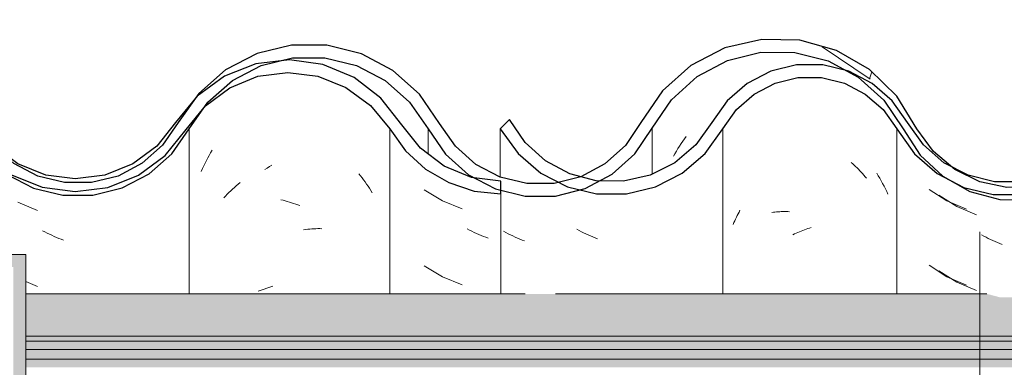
# Model space of a CAD drawing. Header units: metres. Extents: x -28.2 to 13.6, y -1.6 to 5.9.
# Tile 33 of 159: x -19.7 to -19.308, y 3.778 to 3.916. Entities that reach past the tile are written whole.
import ezdxf

# ---------------------------------------------------------------- set-up
doc = ezdxf.new("R2010")
doc.units = ezdxf.units.M
doc.linetypes.add('Traço', pattern=[0.00635, 0.003175, -0.003175])
for name, color, linetype, lineweight in [('A-ANNO-SYMB', 7, 'Continuous', 9), ('A-GLAZ-CWMG', 7, 'Continuous', 5), ('A-ROOF', 7, 'Continuous', 5)]:
    doc.layers.add(name, color=color, linetype=linetype, lineweight=lineweight)
pattern_1 = [(50, (-14.575, 2.812), (0.364365, -0.031877), [0.0381, -0.4191]), (355, (-14.575, 2.812), (-0.070485, 0.382117), [0.03048, -0.33528]), (100.451, (-14.545, 2.81), (0.293886, 0.35023), [0.03238, -0.35618]), (46.184, (-14.575, 2.914), (0.54216, -0.084084), [0.05715, -0.62865]), (96.636, (-14.53, 2.907), (0.474805, 0.494854), [0.04857, -0.53427]), (351.184, (-14.575, 2.914), (0.47481, 0.494846), [0.04572, -0.50292]), (21, (-14.524, 2.888), (0.303226, -0.204528), [0.0381, -0.4191]), (326, (-14.524, 2.888), (0.123607, 0.368379), [0.03048, -0.33528]), (71.451, (-14.499, 2.871), (0.426833, 0.163839), [0.03238, -0.35618]), (37.5, (-14.575, 2.812), (0.0061807, 0.1691082), [0.01676, -0.31445, 0.01676, -0.3236, -0.33655]), (37.5, (-14.575, 2.812), (0.0061807, 0.1691082), [-0.67158, 0.01676, -0.31979]), (7.5, (-14.575, 2.812), (0.1336414, 0.200358), [0.01676, -0.17729, 0.01676, -0.30683, -0.12827]), (7.5, (-14.575, 2.812), (0.1336414, 0.200358), [-0.51765, 0.01676, -0.11151]), (327.5, (-14.688, 2.812), (0.2711816, -0.0114606), [0.01676, -0.11024, 0.01676, -0.37948, -0.52578]), (327.5, (-14.688, 2.812), (0.2711816, -0.0114606), [-0.52324, 0.01676, -0.50902]), (317.5, (-14.739, 2.812), (0.296258, 0.050851), [0.01676, -0.14834, 0.01676, -0.24638, -0.37338]), (317.5, (-14.739, 2.812), (0.296258, 0.050851), [-0.42824, 0.01676, -0.35662])]

# ---------------------------------------------------------------- blocks, each defined once
blk = doc.blocks.new('FP_92-D')
at = {"layer": 'A-GLAZ-CWMG', "color": 9, "true_color": 0xc0c0c0}
for p, q in [((-19.53906, 3.84872), (-19.53183, 3.84435)), ((-19.53183, 3.84435), (-19.52398, 3.84121)), ((-19.52105, 3.83276), (-19.52197, 3.83323)), ((-19.52014, 3.8323), (-19.52105, 3.83276)), ((-19.51922, 3.83186), (-19.52014, 3.8323)), ((-19.51829, 3.83144), (-19.51922, 3.83186)), ((-19.51737, 3.83103), (-19.51829, 3.83144)), ((-19.51644, 3.83064), (-19.51737, 3.83103)), ((-19.51551, 3.83027), (-19.51644, 3.83064)), ((-19.51457, 3.82991), (-19.51551, 3.83027)), ((-19.51363, 3.82958), (-19.51457, 3.82991)), ((-19.53906, 3.81857), (-19.53183, 3.81421)), ((-19.53183, 3.81421), (-19.52398, 3.81107))]:
    blk.add_line(p, q, dxfattribs=at)
blk = doc.blocks.new('FP_93-D')
at = {"layer": 'A-GLAZ-CWMG', "color": 9, "true_color": 0xc0c0c0}
for p, q in [((-19.56507, 3.85513), (-19.56443, 3.85434)), ((-19.61388, 3.85039), (-19.61314, 3.85102)), ((-19.61314, 3.85102), (-19.61239, 3.85163)), ((-19.56443, 3.85434), (-19.56381, 3.85354)), ((-19.56381, 3.85354), (-19.56321, 3.85273)), ((-19.56321, 3.85273), (-19.56261, 3.85191)), ((-19.56261, 3.85191), (-19.56202, 3.85107)), ((-19.56202, 3.85107), (-19.56145, 3.85023)), ((-19.61816, 3.84632), (-19.61747, 3.84704)), ((-19.61747, 3.84704), (-19.61677, 3.84773)), ((-19.61677, 3.84773), (-19.61606, 3.84842)), ((-19.61606, 3.84842), (-19.61534, 3.84909)), ((-19.61534, 3.84909), (-19.61461, 3.84975)), ((-19.61461, 3.84975), (-19.61388, 3.85039)), ((-19.56145, 3.85023), (-19.56089, 3.84937)), ((-19.56089, 3.84937), (-19.56034, 3.8485)), ((-19.56034, 3.8485), (-19.5598, 3.84763)), ((-19.61884, 3.8456), (-19.61816, 3.84632)), ((-19.59608, 3.8448), (-19.59524, 3.8446)), ((-19.59524, 3.8446), (-19.5944, 3.8444)), ((-19.5944, 3.8444), (-19.59356, 3.84417)), ((-19.59356, 3.84417), (-19.59272, 3.84393)), ((-19.59272, 3.84393), (-19.59188, 3.84367)), ((-19.59188, 3.84367), (-19.59105, 3.8434)), ((-19.59105, 3.8434), (-19.59021, 3.84311)), ((-19.59021, 3.84311), (-19.58937, 3.8428)), ((-19.58937, 3.8428), (-19.58853, 3.84248)), ((-19.58712, 3.83288), (-19.58629, 3.833)), ((-19.58629, 3.833), (-19.58546, 3.83309)), ((-19.58546, 3.83309), (-19.58464, 3.83317)), ((-19.58464, 3.83317), (-19.58381, 3.83324)), ((-19.58381, 3.83324), (-19.583, 3.83329)), ((-19.583, 3.83329), (-19.58218, 3.83332)), ((-19.58218, 3.83332), (-19.58137, 3.83334)), ((-19.58137, 3.83334), (-19.58057, 3.83335)), ((-19.58057, 3.83335), (-19.57977, 3.83333))]:
    blk.add_line(p, q, dxfattribs=at)
blk = doc.blocks.new('Rectangular Mullion - Telha Fibrocimento - Ondulada-V85-D')
at = {"layer": 'A-GLAZ-CWMG', "true_color": 0x808080}
h = blk.add_hatch(dxfattribs=at)
h.set_pattern_fill('FP_4', color=8, style=0, pattern_type=2)
h.set_pattern_definition(pattern_1)
h.paths.add_polyline_path([(-20.02805, 3.84925), (-20.03402, 3.85024), (-20.02883, 3.8513), (-20.02835, 3.85003)])
h.paths.add_polyline_path([(-19.85076, 3.84479), (-19.83877, 3.8476), (-19.8278, 3.85325), (-19.8185, 3.86139), (-19.80449, 3.88151), (-19.79546, 3.88956), (-19.78483, 3.89525), (-19.77289, 3.89828), (-19.75988, 3.89817), (-19.74722, 3.89472), (-19.73824, 3.89013), (-19.72789, 3.88072), (-19.71384, 3.86263), (-19.70326, 3.85474), (-19.69105, 3.84978), (-19.69034, 3.85233), (-19.68619, 3.84914), (-19.67791, 3.84809), (-19.66496, 3.84973), (-19.66001, 3.85172), (-19.66092, 3.85426), (-19.66021, 3.85464), (-19.65437, 3.85771), (-19.65274, 3.85464), (-19.64164, 3.86308), (-19.63328, 3.87341), (-19.63693, 3.87548), (-19.63385, 3.88056), (-19.6455, 3.86618), (-19.65509, 3.85907), (-19.66612, 3.85462), (-19.67801, 3.85312), (-19.69105, 3.85517), (-19.70073, 3.85907), (-19.71059, 3.86652), (-19.71766, 3.87491), (-19.72151, 3.87332), (-19.72862, 3.88346), (-19.72573, 3.88611), (-19.72935, 3.88854), (-19.73324, 3.89002), (-19.73075, 3.88533), (-19.73824, 3.89192), (-19.7363, 3.89482), (-19.74956, 3.90091), (-19.75988, 3.90338), (-19.76115, 3.90072), (-19.76194, 3.90091), (-19.7748, 3.90091), (-19.78708, 3.89793), (-19.79842, 3.89205), (-19.80808, 3.88363), (-19.80891, 3.88363), (-19.81489, 3.87543), (-19.81432, 3.8748), (-19.81549, 3.87314), (-19.81643, 3.87314), (-19.82463, 3.86139), (-19.8315, 3.85538), (-19.84368, 3.84945), (-19.85502, 3.84697), (-19.86189, 3.84697), (-19.85964, 3.84966), (-19.86029, 3.84966), (-19.87109, 3.852), (-19.88228, 3.85793), (-19.88951, 3.86402), (-19.8971, 3.87466), (-19.90407, 3.88597), (-19.91497, 3.89657), (-19.92811, 3.90414), (-19.94462, 3.90826), (-19.95947, 3.90817), (-19.97253, 3.90514), (-19.98599, 3.89818), (-19.99735, 3.88808), (-20.01208, 3.86642), (-20.02021, 3.85911), (-20.02983, 3.85398), (-20.0347, 3.85235), (-20.03509, 3.85003), (-20.03851, 3.85178), (-20.04038, 3.8513), (-20.05194, 3.85141), (-20.06372, 3.8548), (-20.07151, 3.85886), (-20.07971, 3.86609), (-20.09403, 3.88678), (-20.10461, 3.8962), (-20.11907, 3.90331), (-20.13158, 3.90625), (-20.14488, 3.9063), (-20.15859, 3.90297), (-20.17113, 3.89645), (-20.18178, 3.88711), (-20.18993, 3.87548), (-20.18661, 3.87301), (-20.1957, 3.86206), (-20.20599, 3.8551), (-20.20737, 3.85771), (-20.21222, 3.85463), (-20.21392, 3.85426), (-20.21317, 3.85165), (-20.2197, 3.84951), (-20.23101, 3.84808), (-20.24002, 3.84978), (-20.24334, 3.85233), (-20.24405, 3.84978), (-20.25772, 3.85583), (-20.26684, 3.86262), (-20.25626, 3.85402), (-20.24757, 3.84949), (-20.23527, 3.84662), (-20.22389, 3.84663), (-20.21222, 3.84951), (-20.20155, 3.8551), (-20.1925, 3.86308), (-20.17814, 3.88364), (-20.16842, 3.8922), (-20.15698, 3.89818), (-20.14446, 3.90126), (-20.13078, 3.90106), (-20.1171, 3.89713), (-20.10763, 3.89216), (-20.09793, 3.88359), (-20.08234, 3.86178), (-20.07447, 3.85479), (-20.06157, 3.8486), (-20.05126, 3.84624), (-20.03982, 3.84628), (-20.0266, 3.85003), (-20.01734, 3.85498), (-20.00829, 3.86313), (-19.99372, 3.8846), (-19.98353, 3.89375), (-19.97147, 3.90015), (-19.95779, 3.90342), (-19.94268, 3.90289), (-19.93141, 3.90003), (-19.91939, 3.89356), (-19.90925, 3.88435), (-19.90161, 3.87295), (-19.89797, 3.87295), (-19.89348, 3.86663), (-19.89025, 3.86381), (-19.89462, 3.86237), (-19.88531, 3.85951), (-19.88763, 3.85587), (-19.88472, 3.85356), (-19.87497, 3.84816), (-19.86307, 3.84498), (-19.85373, 3.84484)])
h.paths.add_polyline_path([(-20.37545, 3.8633), (-20.37621, 3.86397), (-20.37509, 3.86502)])
h.paths.add_polyline_path([(-20.4149, 3.84695), (-20.40676, 3.84697), (-20.39513, 3.84984), (-20.38402, 3.8558), (-20.37545, 3.8633), (-20.37184, 3.8694), (-20.36919, 3.87351), (-20.36849, 3.87314), (-20.36732, 3.8748), (-20.36784, 3.87561), (-20.36158, 3.88408), (-20.36108, 3.88363), (-20.35142, 3.89205), (-20.33783, 3.89848), (-20.32769, 3.90094), (-20.31347, 3.90109), (-20.31288, 3.90338), (-20.30022, 3.90035), (-20.2893, 3.89482), (-20.29124, 3.89192), (-20.2908, 3.89153), (-20.28375, 3.88533), (-20.28624, 3.89002), (-20.28098, 3.88802), (-20.27873, 3.88611), (-20.28162, 3.88346), (-20.27425, 3.87295), (-20.27046, 3.87502), (-20.26824, 3.87304), (-20.27792, 3.88685), (-20.28859, 3.89619), (-20.30256, 3.90302), (-20.31494, 3.90594), (-20.32832, 3.90596), (-20.34188, 3.90265), (-20.35428, 3.89619), (-20.36483, 3.88697), (-20.3808, 3.86524), (-20.38738, 3.85951), (-20.39698, 3.85454), (-20.40746, 3.85198), (-20.41872, 3.85209), (-20.43036, 3.85539), (-20.42262, 3.85168), (-20.41353, 3.84926), (-20.41489, 3.84697)])
h.paths.add_polyline_path([(-19.50857, 3.84716), (-19.50857, 3.8486), (-19.51072, 3.84913), (-19.52178, 3.85436), (-19.53116, 3.85819), (-19.5406, 3.86529), (-19.5563, 3.88523), (-19.56791, 3.89379), (-19.58141, 3.89888), (-19.59335, 3.90039), (-19.59658, 3.9), (-19.60606, 3.89709), (-19.61709, 3.89073), (-19.62513, 3.88295), (-19.6154, 3.8898), (-19.60393, 3.89406), (-19.59146, 3.8952), (-19.57942, 3.89314), (-19.57022, 3.88947), (-19.56048, 3.88232), (-19.5473, 3.86529), (-19.54468, 3.86255), (-19.5375, 3.85638), (-19.52934, 3.85162), (-19.51918, 3.84829), (-19.50884, 3.84719)])
h.paths.add_polyline_path([(-20.57652, 3.84723), (-20.56462, 3.84723), (-20.55304, 3.85003), (-20.54243, 3.85546), (-20.53336, 3.86325), (-20.52088, 3.88065), (-20.5138, 3.88684), (-20.50548, 3.89117), (-20.49639, 3.8934), (-20.48645, 3.89325), (-20.47677, 3.89056), (-20.46961, 3.88684), (-20.46121, 3.87878), (-20.4501, 3.86313), (-20.44102, 3.85526), (-20.43997, 3.85526), (-20.44063, 3.85587), (-20.43877, 3.85965), (-20.44783, 3.86257), (-20.44349, 3.86402), (-20.44783, 3.86852), (-20.451, 3.87298), (-20.45461, 3.87295), (-20.4632, 3.88521), (-20.47239, 3.89356), (-20.47888, 3.89657), (-20.48703, 3.89842), (-20.49768, 3.89824), (-20.50719, 3.89592), (-20.51655, 3.89106), (-20.52451, 3.88412), (-20.53841, 3.86549), (-20.54672, 3.85887), (-20.55518, 3.85462), (-20.5658, 3.85218), (-20.57556, 3.85218), (-20.58292, 3.84878), (-20.577, 3.84735)])
h.paths.add_polyline_path([(-20.58105, 3.84925), (-20.58183, 3.8513), (-20.58572, 3.85003), (-20.58283, 3.84954)])
h.paths.add_polyline_path([(-20.58809, 3.85003), (-20.58723, 3.85286), (-20.58292, 3.85398), (-20.58809, 3.85557), (-20.59865, 3.86193), (-20.60617, 3.8694), (-20.61114, 3.87669), (-20.61482, 3.87295), (-20.60778, 3.86325), (-20.59684, 3.85451), (-20.59282, 3.85245)])
h.paths.add_polyline_path([(-19.68241, 3.85054), (-19.68599, 3.85255), (-19.68227, 3.85163)])
h.paths.add_polyline_path([(-20.23541, 3.85054), (-20.23527, 3.85163), (-20.23899, 3.85255), (-20.2359, 3.85081)])
h.paths.add_polyline_path([(-19.71404, 3.86328), (-19.71546, 3.8694), (-19.71085, 3.86618), (-19.71384, 3.86346)])
h.paths.add_polyline_path([(-20.26704, 3.86328), (-20.26359, 3.86641), (-20.26894, 3.8694), (-20.2673, 3.86411)])
h.paths.add_polyline_path([(-19.82245, 3.8633), (-19.82246, 3.86468), (-19.82321, 3.86397)])
at = {"layer": 'A-GLAZ-CWMG'}
for p, q in [((-19.55281, 3.87295), (-19.55281, 3.80742)), ((-19.50857, 3.84716), (-19.50857, 3.80742))]:
    blk.add_line(p, q, dxfattribs=at)
at = {"layer": 'A-GLAZ-CWMG', "lineweight": 25}
blk.add_line((-19.50857, 3.84716), (-19.50857, 3.85221), dxfattribs=at)
at = {"layer": 'A-GLAZ-CWMG', "lineweight": 25, "flags": 128}
for points in [[(-19.54796, 3.87458), (-19.5563, 3.88523), (-19.56701, 3.89341), (-19.57942, 3.8986), (-19.59273, 3.90046), (-19.60606, 3.89887), (-19.61857, 3.89393), (-19.62945, 3.88596), (-19.63799, 3.87548)], [(-19.6338, 3.87277), (-19.62617, 3.88218), (-19.61646, 3.88937), (-19.60529, 3.89388), (-19.59335, 3.89543), (-19.58141, 3.89393), (-19.57022, 3.88947), (-19.56048, 3.88232), (-19.55281, 3.87295)], [(-19.63799, 3.87548), (-19.6455, 3.86618), (-19.65509, 3.85907), (-19.66612, 3.85462), (-19.67791, 3.8531), (-19.6897, 3.85462), (-19.70073, 3.85907), (-19.71032, 3.86618), (-19.71783, 3.87548)], [(-19.50857, 3.85221), (-19.52024, 3.85373), (-19.53116, 3.85819), (-19.5406, 3.86529), (-19.54796, 3.87458)], [(-19.72213, 3.87295), (-19.71384, 3.86263), (-19.70326, 3.85474), (-19.69105, 3.84978), (-19.67801, 3.84808), (-19.66496, 3.84973), (-19.65274, 3.85464), (-19.64213, 3.86248), (-19.6338, 3.87277)], [(-19.55281, 3.87295), (-19.54653, 3.86422), (-19.53859, 3.85701), (-19.52934, 3.85162), (-19.51918, 3.84829), (-19.50857, 3.84716)]]:
    blk.add_lwpolyline(points, dxfattribs=at)
at = {"layer": 'A-GLAZ-CWMG'}
for name in ['FP_93-D', 'FP_92-D']:
    blk.add_blockref(name, (0, 0), dxfattribs=at)
blk = doc.blocks.new('FP_100-D')
at = {"layer": 'A-GLAZ-CWMG', "color": 9, "true_color": 0xc0c0c0}
for p, q in [((-19.62466, 3.86247), (-19.62409, 3.86349)), ((-19.62409, 3.86349), (-19.62349, 3.86451)), ((-19.62682, 3.85827), (-19.62631, 3.85934)), ((-19.62631, 3.85934), (-19.62577, 3.86039)), ((-19.62577, 3.86039), (-19.62523, 3.86144)), ((-19.62523, 3.86144), (-19.62466, 3.86247)), ((-19.62781, 3.85611), (-19.62732, 3.85719)), ((-19.62732, 3.85719), (-19.62682, 3.85827)), ((-19.60245, 3.85684), (-19.60155, 3.85744)), ((-19.60155, 3.85744), (-19.60064, 3.85802)), ((-19.60064, 3.85802), (-19.59973, 3.85857)), ((-19.59936, 3.81055), (-19.60511, 3.80853))]:
    blk.add_line(p, q, dxfattribs=at)
blk = doc.blocks.new('FP_101-D')
at = {"layer": 'A-GLAZ-CWMG', "color": 9, "true_color": 0xc0c0c0}
for p, q in [((-19.70072, 3.84383), (-19.69293, 3.84055)), ((-19.69002, 3.83205), (-19.69092, 3.83254)), ((-19.6891, 3.83158), (-19.69002, 3.83205)), ((-19.68819, 3.83113), (-19.6891, 3.83158)), ((-19.68727, 3.83069), (-19.68819, 3.83113)), ((-19.68634, 3.83027), (-19.68727, 3.83069)), ((-19.68541, 3.82987), (-19.68634, 3.83027)), ((-19.68448, 3.82948), (-19.68541, 3.82987)), ((-19.68355, 3.82911), (-19.68448, 3.82948)), ((-19.68262, 3.82876), (-19.68355, 3.82911)), ((-19.69754, 3.81235), (-19.69293, 3.81041))]:
    blk.add_line(p, q, dxfattribs=at)
blk = doc.blocks.new('FP_110-D')
at = {"layer": 'A-GLAZ-CWMG', "color": 9, "true_color": 0xc0c0c0}
for p, q in [((-19.33433, 3.84671), (-19.3272, 3.84219)), ((-19.3272, 3.84219), (-19.31941, 3.8389)), ((-19.3165, 3.83039), (-19.31741, 3.83088)), ((-19.31559, 3.82992), (-19.3165, 3.83039)), ((-19.31467, 3.82946), (-19.31559, 3.82992)), ((-19.31375, 3.82902), (-19.31467, 3.82946)), ((-19.31283, 3.8286), (-19.31375, 3.82902)), ((-19.3119, 3.82819), (-19.31283, 3.8286)), ((-19.31097, 3.8278), (-19.3119, 3.82819)), ((-19.31004, 3.82743), (-19.31097, 3.8278)), ((-19.3091, 3.82707), (-19.31004, 3.82743)), ((-19.33433, 3.81657), (-19.3272, 3.81205)), ((-19.3272, 3.81205), (-19.31941, 3.80875))]:
    blk.add_line(p, q, dxfattribs=at)
blk = doc.blocks.new('FP_111-D')
at = {"layer": 'A-GLAZ-CWMG', "color": 9, "true_color": 0xc0c0c0}
for p, q in [((-19.43756, 3.86614), (-19.43692, 3.86712)), ((-19.43692, 3.86712), (-19.43627, 3.86809)), ((-19.43627, 3.86809), (-19.43561, 3.86905)), ((-19.43561, 3.86905), (-19.43494, 3.86999)), ((-19.43996, 3.86209), (-19.43938, 3.86312)), ((-19.43938, 3.86312), (-19.43878, 3.86414)), ((-19.43878, 3.86414), (-19.43818, 3.86514)), ((-19.43818, 3.86514), (-19.43756, 3.86614)), ((-19.35906, 3.85538), (-19.35845, 3.85438)), ((-19.35845, 3.85438), (-19.35786, 3.85336)), ((-19.35786, 3.85336), (-19.35728, 3.85234)), ((-19.35728, 3.85234), (-19.35671, 3.8513)), ((-19.35671, 3.8513), (-19.35616, 3.85025)), ((-19.35616, 3.85025), (-19.35563, 3.8492)), ((-19.35563, 3.8492), (-19.35511, 3.84813)), ((-19.35511, 3.84813), (-19.3546, 3.84705))]:
    blk.add_line(p, q, dxfattribs=at)
blk = doc.blocks.new('FP_112-D')
at = {"layer": 'A-GLAZ-CWMG', "color": 9, "true_color": 0xc0c0c0}
for p, q in [((-19.50663, 3.83182), (-19.50753, 3.83232)), ((-19.50572, 3.83134), (-19.50663, 3.83182)), ((-19.5048, 3.83088), (-19.50572, 3.83134)), ((-19.50388, 3.83043), (-19.5048, 3.83088)), ((-19.50296, 3.83), (-19.50388, 3.83043)), ((-19.50204, 3.82959), (-19.50296, 3.83)), ((-19.50111, 3.8292), (-19.50204, 3.82959)), ((-19.50018, 3.82882), (-19.50111, 3.8292)), ((-19.49924, 3.82846), (-19.50018, 3.82882))]:
    blk.add_line(p, q, dxfattribs=at)
blk = doc.blocks.new('Rectangular Mullion - Telha Fibrocimento - Ondulada-V99-D')
at = {"layer": 'A-GLAZ-CWMG', "true_color": 0x808080}
h = blk.add_hatch(dxfattribs=at)
h.set_pattern_fill('FP_4', color=8, style=0, pattern_type=2)
h.set_pattern_definition(pattern_1)
h.paths.add_polyline_path([(-19.47505, 3.84925), (-19.48102, 3.85024), (-19.47583, 3.8513), (-19.47535, 3.85003)])
h.paths.add_polyline_path([(-19.29776, 3.84479), (-19.28577, 3.8476), (-19.2748, 3.85325), (-19.26474, 3.86247), (-19.25149, 3.88151), (-19.24246, 3.88956), (-19.23183, 3.89525), (-19.21989, 3.89828), (-19.20688, 3.89817), (-19.19422, 3.89472), (-19.18524, 3.89013), (-19.17562, 3.88171), (-19.16084, 3.86263), (-19.14896, 3.85421), (-19.13805, 3.84978), (-19.13734, 3.85233), (-19.13319, 3.84914), (-19.12491, 3.84809), (-19.11036, 3.85037), (-19.10701, 3.85172), (-19.10792, 3.85426), (-19.10721, 3.85464), (-19.10137, 3.85771), (-19.09974, 3.85464), (-19.08864, 3.86308), (-19.08028, 3.87341), (-19.08393, 3.87548), (-19.08085, 3.88056), (-19.0925, 3.86618), (-19.10209, 3.85907), (-19.11312, 3.85462), (-19.12501, 3.85312), (-19.13805, 3.85517), (-19.14896, 3.85998), (-19.15759, 3.86652), (-19.16466, 3.87491), (-19.16851, 3.87332), (-19.17562, 3.88346), (-19.17273, 3.88611), (-19.17635, 3.88854), (-19.18024, 3.89002), (-19.17775, 3.88533), (-19.18524, 3.89192), (-19.1833, 3.89482), (-19.19656, 3.90091), (-19.20688, 3.90338), (-19.20815, 3.90072), (-19.20894, 3.90091), (-19.2218, 3.90091), (-19.23408, 3.89793), (-19.24542, 3.89205), (-19.25508, 3.88363), (-19.25591, 3.88363), (-19.26189, 3.87543), (-19.26132, 3.8748), (-19.26249, 3.87314), (-19.26343, 3.87314), (-19.27163, 3.86139), (-19.2785, 3.85538), (-19.28913, 3.84984), (-19.30202, 3.84697), (-19.30889, 3.84697), (-19.30664, 3.84966), (-19.30729, 3.84966), (-19.31809, 3.852), (-19.32802, 3.85688), (-19.33651, 3.86402), (-19.3441, 3.87466), (-19.35107, 3.88597), (-19.36197, 3.89657), (-19.37511, 3.90414), (-19.39162, 3.90826), (-19.40524, 3.90846), (-19.41953, 3.90514), (-19.43299, 3.89818), (-19.44435, 3.88808), (-19.45908, 3.86642), (-19.46721, 3.85911), (-19.47683, 3.85398), (-19.4817, 3.85235), (-19.48209, 3.85003), (-19.48551, 3.85178), (-19.48738, 3.8513), (-19.49894, 3.85141), (-19.51072, 3.8548), (-19.51851, 3.85886), (-19.52671, 3.86609), (-19.54103, 3.88678), (-19.55161, 3.8962), (-19.56607, 3.90331), (-19.57858, 3.90625), (-19.59188, 3.9063), (-19.60559, 3.90297), (-19.61813, 3.89645), (-19.62878, 3.88711), (-19.63693, 3.87548), (-19.63361, 3.87301), (-19.6427, 3.86206), (-19.65299, 3.8551), (-19.65437, 3.85771), (-19.65922, 3.85463), (-19.66092, 3.85426), (-19.66017, 3.85165), (-19.6667, 3.84951), (-19.67801, 3.84808), (-19.68702, 3.84978), (-19.69034, 3.85233), (-19.69105, 3.84978), (-19.70472, 3.85583), (-19.71384, 3.86262), (-19.70326, 3.85402), (-19.69457, 3.84949), (-19.68227, 3.84662), (-19.67089, 3.84663), (-19.65922, 3.84951), (-19.64855, 3.8551), (-19.6395, 3.86308), (-19.62514, 3.88364), (-19.61542, 3.8922), (-19.60398, 3.89818), (-19.59146, 3.90126), (-19.57778, 3.90106), (-19.5641, 3.89713), (-19.55463, 3.89216), (-19.54493, 3.88359), (-19.52934, 3.86178), (-19.52147, 3.85479), (-19.50857, 3.8486), (-19.49826, 3.84624), (-19.48682, 3.84628), (-19.4736, 3.85003), (-19.46434, 3.85498), (-19.45529, 3.86313), (-19.44072, 3.8846), (-19.43053, 3.89375), (-19.41847, 3.90015), (-19.40479, 3.90342), (-19.38968, 3.90289), (-19.37841, 3.90003), (-19.36639, 3.89356), (-19.35625, 3.88435), (-19.34861, 3.87295), (-19.34497, 3.87295), (-19.34048, 3.86663), (-19.33725, 3.86381), (-19.34162, 3.86237), (-19.33231, 3.85951), (-19.33463, 3.85587), (-19.33172, 3.85356), (-19.32197, 3.84816), (-19.31007, 3.84498), (-19.30073, 3.84484)])
h.paths.add_polyline_path([(-19.82245, 3.8633), (-19.82321, 3.86397), (-19.82209, 3.86502)])
h.paths.add_polyline_path([(-19.8619, 3.84695), (-19.85376, 3.84697), (-19.84213, 3.84984), (-19.8315, 3.85538), (-19.82245, 3.8633), (-19.81884, 3.8694), (-19.81619, 3.87351), (-19.81549, 3.87314), (-19.81432, 3.8748), (-19.81484, 3.87561), (-19.80858, 3.88408), (-19.80808, 3.88363), (-19.79842, 3.89205), (-19.78483, 3.89848), (-19.77469, 3.90094), (-19.76047, 3.90109), (-19.75988, 3.90338), (-19.74722, 3.90035), (-19.7363, 3.89482), (-19.73824, 3.89192), (-19.7378, 3.89153), (-19.73075, 3.88533), (-19.73324, 3.89002), (-19.72789, 3.88794), (-19.72573, 3.88611), (-19.72862, 3.88346), (-19.72125, 3.87295), (-19.71746, 3.87502), (-19.71517, 3.87295), (-19.72492, 3.88685), (-19.73559, 3.89619), (-19.74956, 3.90302), (-19.76194, 3.90594), (-19.77532, 3.90596), (-19.78888, 3.90265), (-19.80128, 3.89619), (-19.81183, 3.88697), (-19.8278, 3.86524), (-19.83438, 3.85951), (-19.84398, 3.85454), (-19.85446, 3.85198), (-19.86572, 3.85209), (-19.87736, 3.85539), (-19.87098, 3.85198), (-19.86053, 3.84926), (-19.86189, 3.84697)])
h.paths.add_polyline_path([(-18.95557, 3.84716), (-18.95598, 3.8487), (-18.95772, 3.84913), (-18.96878, 3.85436), (-18.97816, 3.85819), (-18.9876, 3.86529), (-19.0033, 3.88523), (-19.01491, 3.89379), (-19.02841, 3.89888), (-19.04035, 3.90039), (-19.04358, 3.9), (-19.05306, 3.89709), (-19.06409, 3.89073), (-19.07213, 3.88295), (-19.0624, 3.8898), (-19.05093, 3.89406), (-19.03846, 3.8952), (-19.02642, 3.89314), (-19.01722, 3.88947), (-19.00748, 3.88232), (-18.9943, 3.86529), (-18.99168, 3.86255), (-18.9845, 3.85638), (-18.97634, 3.85162), (-18.96618, 3.84829), (-18.95584, 3.84719)])
h.paths.add_polyline_path([(-20.01162, 3.84723), (-19.99806, 3.85104), (-19.98943, 3.85546), (-19.98036, 3.86325), (-19.96788, 3.88065), (-19.95947, 3.88753), (-19.95248, 3.89117), (-19.94268, 3.8934), (-19.93345, 3.89325), (-19.92473, 3.89106), (-19.91661, 3.88684), (-19.90925, 3.88025), (-19.8971, 3.86313), (-19.88802, 3.85526), (-19.88697, 3.85526), (-19.88763, 3.85587), (-19.88577, 3.85965), (-19.89483, 3.86257), (-19.89049, 3.86402), (-19.89483, 3.86852), (-19.898, 3.87298), (-19.90161, 3.87295), (-19.9102, 3.88521), (-19.92087, 3.89436), (-19.92493, 3.89634), (-19.93403, 3.89842), (-19.94468, 3.89824), (-19.95419, 3.89592), (-19.96355, 3.89106), (-19.97151, 3.88412), (-19.98409, 3.86661), (-19.99372, 3.85887), (-20.00218, 3.85462), (-20.0128, 3.85218), (-20.02256, 3.85218), (-20.02992, 3.84878), (-20.02352, 3.84723), (-20.0128, 3.84723)])
h.paths.add_polyline_path([(-20.02805, 3.84925), (-20.02883, 3.8513), (-20.03272, 3.85003), (-20.02983, 3.84954)])
h.paths.add_polyline_path([(-20.03509, 3.85003), (-20.03423, 3.85286), (-20.02992, 3.85398), (-20.03509, 3.85557), (-20.04565, 3.86193), (-20.05317, 3.8694), (-20.05814, 3.87669), (-20.06182, 3.87295), (-20.05478, 3.86325), (-20.04384, 3.85451), (-20.03666, 3.85083)])
h.paths.add_polyline_path([(-19.68241, 3.85054), (-19.68227, 3.85163), (-19.68599, 3.85255), (-19.6829, 3.85081)])
h.paths.add_polyline_path([(-19.12941, 3.85054), (-19.13299, 3.85255), (-19.12927, 3.85163)])
h.paths.add_polyline_path([(-19.16104, 3.86328), (-19.16246, 3.8694), (-19.15785, 3.86618), (-19.16084, 3.86346)])
h.paths.add_polyline_path([(-19.71404, 3.86328), (-19.71059, 3.86641), (-19.71594, 3.8694), (-19.7143, 3.86411)])
h.paths.add_polyline_path([(-19.26945, 3.8633), (-19.26946, 3.86468), (-19.27021, 3.86397)])
at = {"layer": 'A-GLAZ-CWMG'}
for p, q in [((-19.63257, 3.87301), (-19.63257, 3.80742)), ((-19.5375, 3.86296), (-19.5375, 3.87295)), ((-19.44843, 3.87324), (-19.44843, 3.855))]:
    blk.add_line(p, q, dxfattribs=at)
at = {"layer": 'A-GLAZ-CWMG', "lineweight": 25, "flags": 128}
for points in [[(-19.53297, 3.87509), (-19.54103, 3.88678), (-19.55161, 3.8962), (-19.5641, 3.90281), (-19.57778, 3.90625), (-19.59188, 3.9063), (-19.60559, 3.90297), (-19.61813, 3.89645), (-19.62878, 3.88711), (-19.63693, 3.87548)], [(-19.34308, 3.873), (-19.35107, 3.88597), (-19.36197, 3.89657), (-19.37511, 3.90414), (-19.38968, 3.90822), (-19.40479, 3.90856), (-19.41953, 3.90514), (-19.43299, 3.89818), (-19.44435, 3.88808), (-19.45291, 3.87548)], [(-19.44843, 3.87324), (-19.44072, 3.8846), (-19.43053, 3.89375), (-19.41847, 3.90015), (-19.40524, 3.90342), (-19.39162, 3.90338), (-19.37841, 3.90003), (-19.36639, 3.89356), (-19.35625, 3.88435), (-19.34861, 3.87295)], [(-19.63257, 3.87301), (-19.62514, 3.88364), (-19.61542, 3.8922), (-19.60398, 3.89818), (-19.59146, 3.90126), (-19.57858, 3.90125), (-19.56607, 3.89816), (-19.55463, 3.89216), (-19.54493, 3.88359), (-19.5375, 3.87295)], [(-19.63693, 3.87548), (-19.64316, 3.86653), (-19.65131, 3.85932), (-19.66092, 3.85426), (-19.67144, 3.85165), (-19.68227, 3.85163), (-19.69279, 3.85421), (-19.70242, 3.85923), (-19.71059, 3.86641), (-19.71685, 3.87535)], [(-19.45291, 3.87548), (-19.45908, 3.86642), (-19.46721, 3.85911), (-19.47683, 3.85398), (-19.48738, 3.8513), (-19.49826, 3.85125), (-19.50884, 3.85382), (-19.51851, 3.85886), (-19.52671, 3.86609), (-19.53297, 3.87509)], [(-19.26193, 3.87548), (-19.26794, 3.86612), (-19.27599, 3.85847), (-19.28561, 3.853), (-19.29625, 3.85), (-19.30729, 3.84966), (-19.31809, 3.852), (-19.32802, 3.85688), (-19.33651, 3.86402), (-19.34308, 3.873)], [(-19.71389, 3.86257), (-19.70524, 3.85506), (-19.69457, 3.84949), (-19.6829, 3.84662), (-19.67089, 3.84663), (-19.65922, 3.84951), (-19.64855, 3.8551), (-19.6395, 3.86308), (-19.63257, 3.87301)], [(-19.5375, 3.87295), (-19.53058, 3.86288), (-19.52147, 3.85479), (-19.51072, 3.84913), (-19.49894, 3.84624), (-19.48682, 3.84628), (-19.47505, 3.84925), (-19.46434, 3.85498), (-19.45529, 3.86313), (-19.44843, 3.87324)], [(-19.34861, 3.87295), (-19.34183, 3.86257), (-19.33277, 3.85414), (-19.32197, 3.84816), (-19.31007, 3.84498), (-19.29776, 3.84479), (-19.28577, 3.8476), (-19.2748, 3.85325), (-19.2655, 3.86139), (-19.2584, 3.87156)]]:
    blk.add_lwpolyline(points, dxfattribs=at)
at = {"layer": 'A-GLAZ-CWMG'}
for name in ['FP_111-D', 'FP_100-D', 'FP_101-D', 'FP_110-D', 'FP_112-D']:
    blk.add_blockref(name, (0, 0), dxfattribs=at)
blk = doc.blocks.new('FP_117-D')
at = {"layer": 'A-GLAZ-CWMG', "color": 9, "true_color": 0xc0c0c0}
for p, q in [((-19.33824, 3.84897), (-19.33114, 3.8444)), ((-19.33114, 3.8444), (-19.32338, 3.84105)), ((-19.33824, 3.81883), (-19.33114, 3.81425)), ((-19.33114, 3.81425), (-19.32338, 3.8109))]:
    blk.add_line(p, q, dxfattribs=at)
blk = doc.blocks.new('FP_118-D')
at = {"layer": 'A-GLAZ-CWMG', "color": 9, "true_color": 0xc0c0c0}
for p, q in [((-19.36921, 3.85964), (-19.36862, 3.85912)), ((-19.36862, 3.85912), (-19.36804, 3.8586)), ((-19.36804, 3.8586), (-19.36747, 3.85806)), ((-19.36747, 3.85806), (-19.3669, 3.85751)), ((-19.3669, 3.85751), (-19.36634, 3.85695)), ((-19.36634, 3.85695), (-19.36578, 3.85638)), ((-19.36578, 3.85638), (-19.36524, 3.8558)), ((-19.36524, 3.8558), (-19.3647, 3.8552)), ((-19.3647, 3.8552), (-19.36417, 3.8546)), ((-19.36417, 3.8546), (-19.36364, 3.85399)), ((-19.36364, 3.85399), (-19.36313, 3.85337)), ((-19.41457, 3.83858), (-19.41422, 3.83927)), ((-19.41422, 3.83927), (-19.41385, 3.83996)), ((-19.41385, 3.83996), (-19.41348, 3.84064)), ((-19.40077, 3.83978), (-19.40016, 3.83987)), ((-19.40016, 3.83987), (-19.39954, 3.83994)), ((-19.39954, 3.83994), (-19.39893, 3.84)), ((-19.39893, 3.84), (-19.3983, 3.84005)), ((-19.3983, 3.84005), (-19.39767, 3.84009)), ((-19.39767, 3.84009), (-19.39704, 3.84012)), ((-19.39704, 3.84012), (-19.39641, 3.84013)), ((-19.39641, 3.84013), (-19.39577, 3.84014)), ((-19.39577, 3.84014), (-19.39512, 3.84013)), ((-19.39512, 3.84013), (-19.39447, 3.8401)), ((-19.39447, 3.8401), (-19.39382, 3.84007)), ((-19.4162, 3.83501), (-19.41589, 3.83574)), ((-19.41589, 3.83574), (-19.41558, 3.83646)), ((-19.41558, 3.83646), (-19.41525, 3.83717)), ((-19.41525, 3.83717), (-19.41492, 3.83787)), ((-19.41492, 3.83787), (-19.41457, 3.83858)), ((-19.39246, 3.83094), (-19.3918, 3.83126)), ((-19.3918, 3.83126), (-19.39114, 3.83157)), ((-19.39114, 3.83157), (-19.39047, 3.83186)), ((-19.39047, 3.83186), (-19.38981, 3.83214)), ((-19.38981, 3.83214), (-19.38914, 3.83241)), ((-19.38914, 3.83241), (-19.38847, 3.83266)), ((-19.38847, 3.83266), (-19.3878, 3.83291)), ((-19.3878, 3.83291), (-19.38713, 3.83313)), ((-19.38713, 3.83313), (-19.38646, 3.83335)), ((-19.38646, 3.83335), (-19.38579, 3.83355)), ((-19.38579, 3.83355), (-19.38512, 3.83375))]:
    blk.add_line(p, q, dxfattribs=at)
blk = doc.blocks.new('FP_119-D')
at = {"layer": 'A-GLAZ-CWMG', "color": 9, "true_color": 0xc0c0c0}
for p, q in [((-19.4775, 3.8326), (-19.47841, 3.83308)), ((-19.47659, 3.83213), (-19.4775, 3.8326)), ((-19.47567, 3.83168), (-19.47659, 3.83213)), ((-19.47475, 3.83125), (-19.47567, 3.83168)), ((-19.47383, 3.83084), (-19.47475, 3.83125)), ((-19.4729, 3.83044), (-19.47383, 3.83084)), ((-19.47197, 3.83006), (-19.4729, 3.83044)), ((-19.47103, 3.82969), (-19.47197, 3.83006)), ((-19.4701, 3.82934), (-19.47103, 3.82969))]:
    blk.add_line(p, q, dxfattribs=at)
blk = doc.blocks.new('Rectangular Mullion - Telha Fibrocimento - Ondulada-V113-D')
at = {"layer": 'A-GLAZ-CWMG', "true_color": 0x808080}
h = blk.add_hatch(dxfattribs=at)
h.set_pattern_fill('FP_4', color=8, style=0, pattern_type=2)
h.set_pattern_definition(pattern_1)
h.paths.add_polyline_path([(-18.74476, 3.84479), (-18.73277, 3.8476), (-18.7218, 3.85325), (-18.7125, 3.86139), (-18.69849, 3.88151), (-18.68946, 3.88956), (-18.67883, 3.89525), (-18.66689, 3.89828), (-18.65388, 3.89817), (-18.64122, 3.89472), (-18.63261, 3.89044), (-18.62335, 3.88268), (-18.60784, 3.86263), (-18.59726, 3.85474), (-18.5837, 3.8496), (-18.57002, 3.84833), (-18.55896, 3.84973), (-18.54674, 3.85464), (-18.53613, 3.86248), (-18.52017, 3.88218), (-18.51046, 3.88937), (-18.49929, 3.89388), (-18.48673, 3.89536), (-18.47342, 3.89314), (-18.46422, 3.88947), (-18.45448, 3.88232), (-18.4413, 3.86529), (-18.43868, 3.86255), (-18.43259, 3.85701), (-18.42334, 3.85162), (-18.41204, 3.84817), (-18.41004, 3.84829), (-18.41004, 3.85318), (-18.41578, 3.85436), (-18.42516, 3.85819), (-18.4346, 3.86529), (-18.4503, 3.88523), (-18.46225, 3.89393), (-18.47541, 3.89888), (-18.48735, 3.90039), (-18.50006, 3.89887), (-18.51264, 3.89388), (-18.52345, 3.88596), (-18.5395, 3.86618), (-18.54909, 3.85907), (-18.56204, 3.85437), (-18.57201, 3.85312), (-18.58505, 3.85517), (-18.59473, 3.85907), (-18.60432, 3.86618), (-18.62335, 3.88917), (-18.62959, 3.89446), (-18.64341, 3.90088), (-18.65515, 3.90338), (-18.66718, 3.90331), (-18.67954, 3.90035), (-18.69117, 3.89446), (-18.70115, 3.88602), (-18.71255, 3.86984), (-18.71494, 3.86612), (-18.7244, 3.85767), (-18.73277, 3.85295), (-18.74476, 3.84995), (-18.75429, 3.84966), (-18.76509, 3.852), (-18.77502, 3.85688), (-18.78351, 3.86402), (-18.79008, 3.873), (-18.79807, 3.88597), (-18.80897, 3.89657), (-18.82211, 3.90414), (-18.83862, 3.90826), (-18.85224, 3.90846), (-18.86653, 3.90514), (-18.87999, 3.89818), (-18.89135, 3.88808), (-18.90608, 3.86642), (-18.91421, 3.85911), (-18.92383, 3.85398), (-18.93438, 3.8513), (-18.94594, 3.85141), (-18.95772, 3.8548), (-18.96551, 3.85886), (-18.97371, 3.86609), (-18.98803, 3.88678), (-18.99861, 3.8962), (-19.01307, 3.90331), (-19.02558, 3.90625), (-19.03888, 3.9063), (-19.05259, 3.90297), (-19.06513, 3.89645), (-19.07578, 3.88711), (-19.08393, 3.87548), (-19.08061, 3.87301), (-19.0897, 3.86206), (-19.09999, 3.8551), (-19.10137, 3.85771), (-19.10622, 3.85463), (-19.10792, 3.85426), (-19.10717, 3.85165), (-19.1137, 3.84951), (-19.12501, 3.84808), (-19.13402, 3.84978), (-19.13734, 3.85233), (-19.13805, 3.84978), (-19.15172, 3.85583), (-19.16084, 3.86262), (-19.15026, 3.85402), (-19.14157, 3.84949), (-19.12927, 3.84662), (-19.11789, 3.84663), (-19.10622, 3.84951), (-19.09555, 3.8551), (-19.0865, 3.86308), (-19.07214, 3.88364), (-19.06242, 3.8922), (-19.05098, 3.89818), (-19.03846, 3.90126), (-19.02478, 3.90106), (-19.0111, 3.89713), (-19.00163, 3.89216), (-18.99193, 3.88359), (-18.97634, 3.86178), (-18.96847, 3.85479), (-18.95557, 3.8486), (-18.94526, 3.84624), (-18.93382, 3.84628), (-18.92205, 3.84925), (-18.91134, 3.85498), (-18.90229, 3.86313), (-18.88772, 3.8846), (-18.87753, 3.89375), (-18.86547, 3.90015), (-18.85179, 3.90342), (-18.83668, 3.90289), (-18.82541, 3.90003), (-18.81339, 3.89356), (-18.80325, 3.88435), (-18.78883, 3.86257), (-18.77977, 3.85414), (-18.76897, 3.84816), (-18.75707, 3.84498), (-18.75429, 3.84494)])
h.paths.add_polyline_path([(-19.26945, 3.8633), (-19.27021, 3.86397), (-19.26909, 3.86502)])
h.paths.add_polyline_path([(-19.3089, 3.84695), (-19.30076, 3.84697), (-19.28913, 3.84984), (-19.2785, 3.85538), (-19.26945, 3.8633), (-19.26584, 3.8694), (-19.26319, 3.87351), (-19.26249, 3.87314), (-19.26132, 3.8748), (-19.26184, 3.87561), (-19.25558, 3.88408), (-19.25508, 3.88363), (-19.24542, 3.89205), (-19.23183, 3.89848), (-19.22169, 3.90094), (-19.20747, 3.90109), (-19.20688, 3.90338), (-19.19422, 3.90035), (-19.1833, 3.89482), (-19.18524, 3.89192), (-19.1848, 3.89153), (-19.17775, 3.88533), (-19.18024, 3.89002), (-19.17498, 3.88802), (-19.17273, 3.88611), (-19.17562, 3.88346), (-19.16825, 3.87295), (-19.16446, 3.87502), (-19.16217, 3.87295), (-19.17192, 3.88685), (-19.18259, 3.89619), (-19.19656, 3.90302), (-19.20894, 3.90594), (-19.22232, 3.90596), (-19.23588, 3.90265), (-19.24828, 3.89619), (-19.25883, 3.88697), (-19.2748, 3.86524), (-19.28138, 3.85951), (-19.29098, 3.85454), (-19.30334, 3.85198), (-19.31272, 3.85209), (-19.32436, 3.85539), (-19.31798, 3.85198), (-19.30753, 3.84926), (-19.30889, 3.84697)])
h.paths.add_polyline_path([(-19.4598, 3.84723), (-19.45772, 3.84745), (-19.44704, 3.85003), (-19.43643, 3.85546), (-19.42736, 3.86325), (-19.41488, 3.88065), (-19.4078, 3.88684), (-19.39948, 3.89117), (-19.39039, 3.8934), (-19.38045, 3.89325), (-19.37077, 3.89056), (-19.36361, 3.88684), (-19.35625, 3.88025), (-19.3441, 3.86313), (-19.33502, 3.85526), (-19.33397, 3.85526), (-19.33463, 3.85587), (-19.33277, 3.85965), (-19.34183, 3.86257), (-19.33749, 3.86402), (-19.34183, 3.86852), (-19.345, 3.87298), (-19.34861, 3.87295), (-19.3572, 3.88521), (-19.36639, 3.89356), (-19.37288, 3.89657), (-19.38103, 3.89842), (-19.39168, 3.89824), (-19.40119, 3.89592), (-19.41055, 3.89106), (-19.41913, 3.88326), (-19.43109, 3.86661), (-19.44072, 3.85887), (-19.44918, 3.85462), (-19.4598, 3.85218), (-19.46956, 3.85218), (-19.47692, 3.84878), (-19.47052, 3.84723), (-19.46427, 3.84723)])
h.paths.add_polyline_path([(-19.47505, 3.84925), (-19.47583, 3.8513), (-19.47972, 3.85003), (-19.47683, 3.84954)])
h.paths.add_polyline_path([(-19.48209, 3.85003), (-19.48123, 3.85286), (-19.47692, 3.85398), (-19.48209, 3.85557), (-19.49265, 3.86193), (-19.50017, 3.8694), (-19.50514, 3.87669), (-19.50882, 3.87295), (-19.50178, 3.86325), (-19.49084, 3.85451), (-19.48682, 3.85245)])
h.paths.add_polyline_path([(-19.12941, 3.85054), (-19.12927, 3.85163), (-19.13299, 3.85255), (-19.1299, 3.85081)])
h.paths.add_polyline_path([(-19.16104, 3.86328), (-19.15759, 3.86641), (-19.16294, 3.8694), (-19.1613, 3.86411)])
at = {"layer": 'A-GLAZ-CWMG', "lineweight": 25}
blk.add_line((-19.50514, 3.87669), (-19.50882, 3.87295), dxfattribs=at)
at = {"layer": 'A-GLAZ-CWMG'}
for p, q in [((-19.50882, 3.87295), (-19.50882, 3.85382)), ((-19.42032, 3.87295), (-19.42032, 3.80742)), ((-19.3511, 3.87295), (-19.3511, 3.80742))]:
    blk.add_line(p, q, dxfattribs=at)
at = {"layer": 'A-GLAZ-CWMG', "lineweight": 25, "flags": 128}
for points in [[(-19.34677, 3.87548), (-19.3529, 3.88412), (-19.36087, 3.89106), (-19.37023, 3.89592), (-19.38045, 3.89842), (-19.39097, 3.89842), (-19.40119, 3.89592), (-19.41055, 3.89106), (-19.41851, 3.88412), (-19.42464, 3.87548)], [(-19.42032, 3.87295), (-19.41488, 3.88065), (-19.4078, 3.88684), (-19.39948, 3.89117), (-19.39039, 3.8934), (-19.38103, 3.8934), (-19.37193, 3.89117), (-19.36361, 3.88684), (-19.35654, 3.88065), (-19.3511, 3.87295)], [(-19.42464, 3.87548), (-19.43109, 3.86661), (-19.43943, 3.85952), (-19.44918, 3.85462), (-19.4598, 3.85218), (-19.47069, 3.85235), (-19.48123, 3.8551), (-19.49084, 3.86029), (-19.49896, 3.86763), (-19.50514, 3.87669)], [(-19.26693, 3.87548), (-19.27321, 3.86663), (-19.28138, 3.85951), (-19.29098, 3.85454), (-19.30146, 3.85198), (-19.31224, 3.85198), (-19.32272, 3.85454), (-19.33231, 3.85951), (-19.34048, 3.86663), (-19.34677, 3.87548)], [(-19.50882, 3.87295), (-19.50178, 3.86325), (-19.4927, 3.85546), (-19.48209, 3.85003), (-19.47052, 3.84723), (-19.45862, 3.84723), (-19.44704, 3.85003), (-19.43643, 3.85546), (-19.42736, 3.86325), (-19.42032, 3.87295)], [(-19.3511, 3.87295), (-19.3441, 3.86313), (-19.33502, 3.85526), (-19.32436, 3.84976), (-19.31272, 3.84694), (-19.30076, 3.84697), (-19.28913, 3.84984), (-19.2785, 3.85538), (-19.26945, 3.8633), (-19.26249, 3.87314)]]:
    blk.add_lwpolyline(points, dxfattribs=at)
at = {"layer": 'A-GLAZ-CWMG'}
for name in ['FP_118-D', 'FP_117-D', 'FP_119-D']:
    blk.add_blockref(name, (0, 0), dxfattribs=at)
blk = doc.blocks.new('LONGARINA_STEEL_FRAME1 - LONGARINA_STEEL_FRAME-2562852-D')
at = {"layer": 'A-ROOF', "true_color": 0x9fa09c}
h = blk.add_hatch(color=253, dxfattribs=at)
h.paths.add_polyline_path([(-18.41504, 3.68355), (-18.41004, 3.68355), (-18.41004, 3.82309), (-18.44504, 3.82309), (-18.44504, 3.81298), (-18.44004, 3.81298), (-18.44004, 3.81804), (-18.41504, 3.81804), (-18.41504, 3.6886), (-18.44004, 3.6886), (-18.44024, 3.69366), (-18.44504, 3.69366), (-18.44504, 3.68355), (-18.44004, 3.68355)])
h.paths.add_polyline_path([(-19.72935, 3.68355), (-19.69754, 3.68355), (-19.69754, 3.82309), (-19.73254, 3.82309), (-19.73254, 3.81298), (-19.72754, 3.81298), (-19.72754, 3.81804), (-19.70254, 3.81804), (-19.70254, 3.6886), (-19.72754, 3.6886), (-19.72789, 3.69366), (-19.73254, 3.69366), (-19.73254, 3.68355), (-19.73039, 3.68355)])
h.paths.add_polyline_path([(-20.98504, 3.68355), (-20.98504, 3.69366), (-20.99004, 3.69366), (-20.99004, 3.6886), (-21.01504, 3.6886), (-21.01504, 3.81804), (-20.99004, 3.81804), (-20.99004, 3.81298), (-20.98504, 3.81298), (-20.98504, 3.82309), (-21.02004, 3.82309), (-21.02004, 3.68355), (-20.99004, 3.68355)])
h = blk.add_hatch(color=253, dxfattribs=at)
h.paths.add_polyline_path([(-18.49283, 3.79061), (-18.44504, 3.79061), (-18.44504, 3.80742), (-18.73807, 3.80742), (-18.74476, 3.80589), (-18.75707, 3.80607), (-18.76224, 3.80742), (-19.29107, 3.80742), (-19.29776, 3.80589), (-19.31007, 3.80607), (-19.31524, 3.80742), (-19.69754, 3.80742), (-19.69754, 3.79061), (-18.56204, 3.79061)])
h.paths.add_polyline_path([(-20.98504, 3.79061), (-19.73254, 3.79061), (-19.73254, 3.80742), (-19.84407, 3.80742), (-19.85076, 3.80589), (-19.86307, 3.80607), (-19.86824, 3.80742), (-20.39707, 3.80742), (-20.40376, 3.80589), (-20.41607, 3.80607), (-20.42262, 3.80742), (-20.98504, 3.80742)])
h = blk.add_hatch(color=253, dxfattribs=at)
h.paths.add_polyline_path([(-18.49283, 3.78863), (-18.44504, 3.78863), (-18.44504, 3.79061), (-19.69754, 3.79061), (-19.69754, 3.78863), (-18.56204, 3.78863)])
h.paths.add_polyline_path([(-20.96296, 3.78863), (-19.73254, 3.78863), (-19.73254, 3.79061), (-20.98504, 3.79061), (-20.98504, 3.78863)])
h = blk.add_hatch(color=253, dxfattribs=at)
h.paths.add_polyline_path([(-19.68869, 3.78537), (-18.44504, 3.78537), (-18.44504, 3.78863), (-19.69754, 3.78863), (-19.69754, 3.78537)])
h.paths.add_polyline_path([(-20.86804, 3.78537), (-19.73254, 3.78537), (-19.73254, 3.78863), (-20.98504, 3.78863), (-20.98504, 3.78537), (-20.96296, 3.78537)])
h = blk.add_hatch(color=253, dxfattribs=at)
h.paths.add_polyline_path([(-18.44504, 3.78151), (-18.44504, 3.78537), (-19.69754, 3.78537), (-19.69754, 3.78151), (-18.49283, 3.78151)])
h.paths.add_polyline_path([(-20.96296, 3.78151), (-19.73254, 3.78151), (-19.73254, 3.78537), (-20.98504, 3.78537), (-20.98504, 3.78151)])
h = blk.add_hatch(color=253, dxfattribs=at)
h.paths.add_polyline_path([(-18.48735, 3.77825), (-18.44504, 3.77825), (-18.44504, 3.78151), (-19.69754, 3.78151), (-19.69754, 3.77825), (-18.49283, 3.77825)])
h.paths.add_polyline_path([(-20.98406, 3.77825), (-19.73254, 3.77825), (-19.73254, 3.78151), (-20.98504, 3.78151), (-20.98504, 3.77825)])
at = {"layer": 'A-ROOF', "lineweight": 15}
for p, q in [((-19.69754, 3.82309), (-19.73254, 3.82309)), ((-19.69754, 3.68355), (-19.69754, 3.82309))]:
    blk.add_line(p, q, dxfattribs=at)
at = {"layer": 'A-ROOF'}
for p, q in [((-19.49894, 3.80742), (-19.69754, 3.80742)), ((-19.31524, 3.80742), (-19.48682, 3.80742)), ((-18.44504, 3.79061), (-19.69754, 3.79061)), ((-18.44504, 3.78863), (-19.69754, 3.78863)), ((-18.44504, 3.78537), (-19.69754, 3.78537)), ((-18.44504, 3.78151), (-19.69754, 3.78151))]:
    blk.add_line(p, q, dxfattribs=at)

msp = doc.modelspace()

# ---------------------------------------------------------------- linework, layer by layer
at = {"layer": 'A-ANNO-SYMB', "linetype": 'Traço'}
msp.add_line((-19.31803, 4.43209), (-19.31803, 3.73227), dxfattribs=at)

# ---------------------------------------------------------------- block references
at = {"layer": 'A-GLAZ-CWMG'}
for name in ['Rectangular Mullion - Telha Fibrocimento - Ondulada-V85-D', 'Rectangular Mullion - Telha Fibrocimento - Ondulada-V99-D', 'Rectangular Mullion - Telha Fibrocimento - Ondulada-V113-D']:
    msp.add_blockref(name, (0, 0), dxfattribs=at)
at = {"layer": 'A-ROOF'}
msp.add_blockref('LONGARINA_STEEL_FRAME1 - LONGARINA_STEEL_FRAME-2562852-D', (0, 0), dxfattribs=at)

doc.saveas('drawing.dxf')
